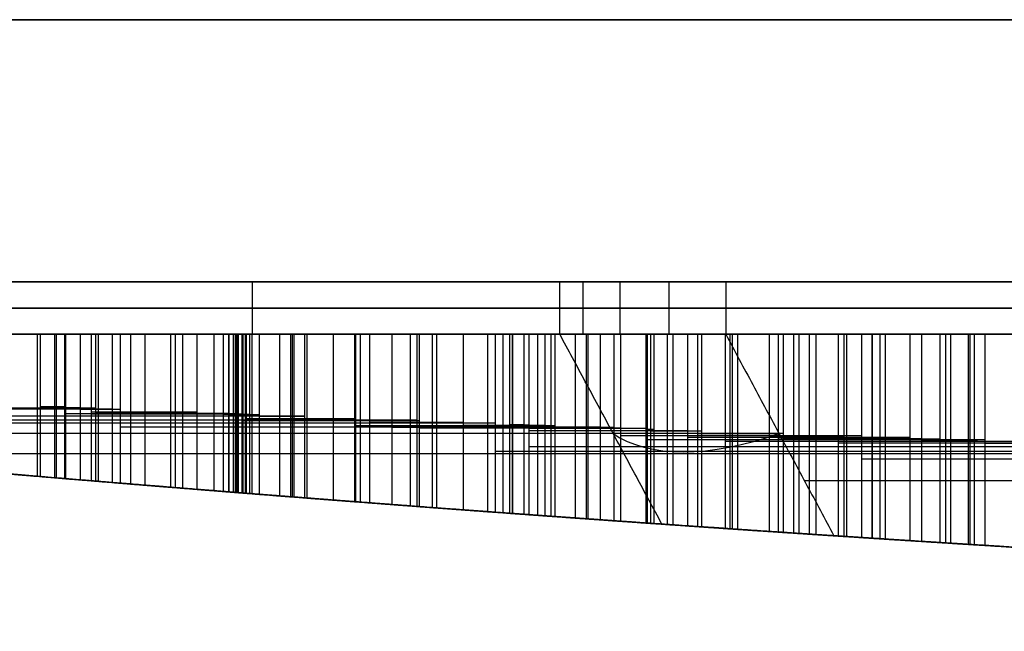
# Model space of a CAD drawing. Header units: millimetres. Extents: x -368 to 368, y -356 to 344.
# Tile 136 of 193: x -20.27 to -14.63, y -348.97 to -345.47. Entities that reach past the tile are written whole.
import ezdxf

# ---------------------------------------------------------------- set-up
doc = ezdxf.new("R2010")
doc.units = ezdxf.units.MM
doc.layers.add('Livello 01', color=7, linetype='Continuous')

# ---------------------------------------------------------------- blocks, each defined once
blk = doc.blocks.new('LOGOKGRANDE')
at = {"layer": 'Livello 01', "color": 7, "true_color": 0xffffff}
for p, q in [((298.2261, 337.9029, -0.15), (313.3754, 337.9029, -0.15)), ((298.6759, 337.317, 0.8368), (312.6184, 337.317, 0.8368)), ((286.863, 298.234, -0.15), (297.2765, 337.1739, -0.15)), ((299.0042, 336.4419, 0.5819), (298.2228, 333.5265, 0.5819)), ((303.797, 331.4343, 0.7149), (299.0042, 336.4419, 0.7149)), ((298.6135, 334.9842), (298.6135, 334.9842, 1.1381)), ((298.2228, 333.5265, 0.6131), (299.9946, 331.9889, 0.6131)), ((299.1087, 332.7577), (299.1087, 332.7577, 1.1706)), ((297.7763, 331.8608, 0.5405), (297.0987, 329.3293, 0.5405)), ((299.7094, 331.4405, 0.6043), (297.7763, 331.8608, 0.6043)), ((298.9112, 331.614), (297.7103, 331.614)), ((298.7429, 331.6506), (298.7429, 331.6506, 1.1467)), ((297.4375, 330.595), (297.4375, 330.595, 1.0572)), ((297.0987, 329.3293, 0.6435), (301.0254, 328.7409, 0.6435)), ((299.062, 329.0351), (299.062, 329.0351, 1.1675)), ((296.9058, 328.612, 0.5094), (296.1864, 325.9255, 0.5094)), ((302.062, 325.6348, 0.672), (296.9058, 328.612, 0.672)), ((298.6858, 324.5504), (298.6858, 327.5842)), ((296.5461, 327.2688), (296.5461, 327.2688, 0.9922)), ((299.4839, 327.1234), (299.4839, 327.1234, 1.1945)), ((297.813, 324.0538), (295.5258, 324.0538)), ((301.6384, 324.0538), (299.4154, 324.0538)), ((298.6858, 319.6948), (298.6858, 322.6243)), ((297.508, 319.0567, 0.5311), (294.7605, 320.6421, 0.5311)), ((296.1342, 319.8494), (296.1342, 319.8494, 0.9611)), ((296.3408, 313.8326), (296.3408, 319.7302)), ((325.7983, 317.45, -0.3), (292.0018, 317.45, -0.3)), ((295.4344, 317.3087, 0.4534), (295.4251, 317.2735, 0.4534)), ((295.4297, 317.2911), (295.4297, 317.2911, 0.9064)), ((297.2511, 316.5959), (293.6862, 316.5959)), ((299.2798, 315.2526, 0.5908), (298.0085, 315.9919, 0.5908)), ((298.6442, 315.6223), (298.6442, 315.6223, 1.1401)), ((293.4018, 315.5351, 0.5671), (298.5556, 312.5496, 0.5671)), ((298.5556, 312.5496, 0.5908), (299.2798, 315.2526, 0.5908)), ((295.815, 312.7412, 0.4683), (293.0686, 314.3259, 0.4683)), ((295.9787, 314.0424), (295.9787, 314.0424, 0.9492)), ((298.9177, 313.9011), (298.9177, 313.9011, 1.1582)), ((294.4418, 313.5335), (294.4418, 313.5335, 0.8263)), ((294.6475, 307.5161), (294.6475, 313.4148)), ((295.5593, 310.2796), (291.993, 310.2796)), ((297.5865, 308.9371, 0.5339), (296.3156, 309.6771, 0.5339)), ((296.9511, 309.3071), (296.9511, 309.3071, 1.0221)), ((291.7085, 309.2182, 0.5078), (296.8624, 306.2334, 0.5078)), ((296.8624, 306.2334, 0.5339), (297.5865, 308.9371, 0.5339)), ((294.2854, 307.7258), (294.2854, 307.7258, 0.8133)), ((296.4589, 304.7279, 0.4928), (291.3033, 307.7051, 0.4928)), ((297.2244, 307.5852), (297.2244, 307.5852, 1.0419)), ((295.7554, 302.1013, 0.4928), (296.4589, 304.7279, 0.4928)), ((296.1072, 303.4146), (296.1072, 303.4146, 0.959)), ((296.0355, 303.1469), (293.8133, 303.1469)), ((295.5157, 297.6365, 0.9132), (295.5157, 296.9971)), ((292.7801, 297.4753, 0.6829), (302.8508, 297.4753, 0.6829)), ((303.2189, 296.9971, -0.15), (287.8126, 296.9971, -0.15)), ((295.5157, 296.9971, -0.3), (295.5157, 296.9971))]:
    blk.add_line(p, q, dxfattribs=at)
at = {"layer": 'Livello 01', "color": 7, "true_color": 0xffffff, "extrusion": (-0.403002, 0.524937, -0.749687)}
blk.add_arc((-441.7235, 63.7476, 56.4347), 1.2, 60.0776, 119.9224, dxfattribs=at)
at = {"layer": 'Livello 01', "color": 7, "true_color": 0xffffff}
for points, weights, degree in [([(297.6214, 337.7077, -0.3), (297.789, 337.8363, -0.3), (297.9952, 337.9029, -0.3), (298.2261, 337.9029, -0.3)], [1, 0.977400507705, 0.977400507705, 1], 3), ([(298.2261, 337.9029), (297.9952, 337.9029), (297.789, 337.8363), (297.6214, 337.7077)], [1, 0.977400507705, 0.977400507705, 1], 3), ([(297.6214, 337.7077, -0.15), (297.789, 337.8363, -0.15), (297.9952, 337.9029, -0.15), (298.2261, 337.9029, -0.15)], [1, 0.977400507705, 0.977400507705, 1], 3), ([(297.2765, 337.1739, -0.3), (297.3361, 337.397, -0.3), (297.4537, 337.579, -0.3), (297.6214, 337.7077, -0.3)], [1, 0.977400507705, 0.977400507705, 1], 3), ([(297.6214, 337.7077), (297.4537, 337.579), (297.3361, 337.397), (297.2765, 337.1739)], [1, 0.977400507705, 0.977400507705, 1], 3), ([(297.2765, 337.1739, -0.15), (297.3361, 337.397, -0.15), (297.4537, 337.579, -0.15), (297.6214, 337.7077, -0.15)], [1, 0.977400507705, 0.977400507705, 1], 3), ([(311.8615, 336.7311, 1.6736), (307.5191, 336.7749, 1.6111), (303.1797, 336.8963, 1.4377), (298.8462, 337.0953, 1.1535)], [1, 0.999782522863, 0.999782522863, 1], 3), ([(297.8608, 336.4128, 1.0869), (294.2162, 323.4707, 0.8338), (290.578, 310.7641, 0.5023), (286.9477, 298.299, 0.0928)], [1, 0.999846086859, 0.999846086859, 1], 3), ([(298.2228, 333.5265, 1.1118), (298.4832, 334.4982, 1.1295), (298.7437, 335.47, 1.1469), (299.0042, 336.4419, 1.1638)], [1, 0.999999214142, 0.999999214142, 1], 3), ([(299.0042, 336.4419, 1.1638), (300.6009, 334.7736, 1.2675), (302.1986, 333.1043, 1.3562), (303.797, 331.4343, 1.4298)], [1, 0.99997046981, 0.99997046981, 1], 3), ([(299.9946, 331.9889, 1.2262), (299.4039, 332.5015, 1.1901), (298.8133, 333.0141, 1.152), (298.2228, 333.5265, 1.1118)], [1, 0.999995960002, 0.999995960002, 1], 3), ([(297.0987, 329.3293, 1.0329), (297.3245, 330.173, 1.0492), (297.5504, 331.0169, 1.0653), (297.7763, 331.8608, 1.0811)], [1, 0.999999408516, 0.999999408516, 1], 3), ([(297.7763, 331.8608, 1.0811), (298.4205, 331.7207, 1.126), (299.0649, 331.5806, 1.1685), (299.7094, 331.4405, 1.2086)], [1, 0.999995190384, 0.999995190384, 1], 3), ([(301.0254, 328.7409, 1.287), (299.7159, 328.9371, 1.2124), (298.4069, 329.1333, 1.1277), (297.0987, 329.3293, 1.0329)], [1, 0.999980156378, 0.999980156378, 1], 3), ([(296.1864, 325.9255, 0.9651), (296.4262, 326.8209, 0.9833), (296.666, 327.7164, 1.0012), (296.9058, 328.612, 1.0188)], [1, 0.999999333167, 0.999999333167, 1], 3), ([(296.9058, 328.612, 1.0188), (298.6234, 327.6203, 1.1446), (300.3422, 326.6278, 1.253), (302.062, 325.6348, 1.344)], [1, 0.999965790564, 0.999965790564, 1], 3), ([(299.6485, 323.5679, 1.2048), (298.7177, 323.5679, 1.1467), (297.7874, 323.5679, 1.0818)], [0.999995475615, 0.999988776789, 0.999995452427], 2), ([(294.7605, 320.6421, 0.8526), (295.6759, 320.1139, 0.9274), (296.5918, 319.5854, 0.9973), (297.508, 319.0567, 1.0622)], [1, 0.999990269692, 0.999990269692, 1], 3), ([(295.3137, 317.4046, 0.8972), (295.2637, 317.4046, 0.8932), (295.2137, 317.4046, 0.8892)], [0.996845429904, 0.996853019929, 0.996860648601], 2), ([(324.2852, 317.4046, 1.5497), (310.6234, 317.4046, 2.0189), (296.9898, 317.4046, 1.0249)], [0.995683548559, 0.994714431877, 0.99660200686], 2), ([(295.4251, 317.2735, 0.906), (295.4297, 317.2911, 0.9064), (295.4344, 317.3087, 0.9067)], [1, 0.999999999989, 1], 2), ([(298.0085, 315.9919, 1.0972), (298.4322, 315.7455, 1.1263), (298.856, 315.4991, 1.1545), (299.2798, 315.2526, 1.1815)], [1, 0.999997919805, 0.999997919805, 1], 3), ([(298.5556, 312.5496, 1.1343), (296.8364, 313.5455, 1.0195), (295.1183, 314.5407, 0.8874), (293.4018, 315.5351, 0.7379)], [1, 0.999965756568, 0.999965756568, 1], 3), ([(299.2798, 315.2526, 1.1815), (299.0384, 314.3515, 1.1661), (298.797, 313.4505, 1.1504), (298.5556, 312.5496, 1.1343)], [1, 0.999999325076, 0.999999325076, 1], 3), ([(293.0686, 314.3259, 0.7086), (293.9837, 313.7979, 0.7895), (294.8992, 313.2696, 0.8655), (295.815, 312.7412, 0.9366)], [1, 0.999990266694, 0.999990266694, 1], 3), ([(296.3156, 309.6771, 0.9749), (296.7392, 309.4305, 1.0069), (297.1628, 309.1838, 1.0378), (297.5865, 308.9371, 1.0677)], [1, 0.999997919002, 0.999997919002, 1], 3), ([(296.8624, 306.2334, 1.0156), (295.143, 307.2291, 0.8894), (293.425, 308.2241, 0.7457), (291.7085, 309.2182, 0.5847)], [1, 0.999965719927, 0.999965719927, 1], 3), ([(297.5865, 308.9371, 1.0677), (297.3451, 308.0357, 1.0507), (297.1037, 307.1345, 1.0333), (296.8624, 306.2334, 1.0156)], [1, 0.999999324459, 0.999999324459, 1], 3), ([(291.3033, 307.7051, 0.5463), (293.0204, 306.7136, 0.7102), (294.7389, 305.7211, 0.8567), (296.4589, 304.7279, 0.9857)], [1, 0.999965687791, 0.999965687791, 1], 3), ([(296.4589, 304.7279, 0.9857), (296.2244, 303.8522, 0.9681), (295.9899, 302.9767, 0.9502), (295.7554, 302.1013, 0.9319)], [1, 0.999999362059, 0.999999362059, 1], 3), ([(288.0039, 297.1439, 0.2097), (292.8186, 297.51, 0.7326), (297.6461, 297.7799, 1.118), (302.4828, 297.9535, 1.3659)], [1, 0.999729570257, 0.999729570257, 1], 3)]:
    blk.add_rational_spline(points, weights, degree=degree, dxfattribs=at)
for points, degree in [([(298.2261, 337.9029, -0.3), (298.2261, 337.9029)], 1), ([(313.3754, 337.9029), (298.2261, 337.9029)], 1), ([(298.2261, 337.9029), (298.8462, 337.0953, 1.1535)], 1), ([(298.2261, 337.9029, -0.3), (313.3754, 337.9029, -0.3)], 1), ([(297.9001, 337.8533, -0.3), (297.9001, 337.8533)], 1), ([(297.6214, 337.7077), (297.6214, 337.7077, -0.3)], 1), ([(297.4087, 337.476, -0.3), (297.4087, 337.476)], 1), ([(297.2765, 337.1739), (286.863, 298.234)], 1), ([(286.863, 298.234, -0.3), (297.2765, 337.1739, -0.3)], 1), ([(297.8608, 336.4128, 1.0869), (297.2765, 337.1739)], 1), ([(297.2765, 337.1739), (297.2765, 337.1739, -0.3)], 1), ([(299.0042, 336.4419), (298.2228, 333.5265)], 1), ([(299.0042, 336.4419), (299.0042, 336.4419, 1.1638)], 1), ([(303.797, 331.4343), (299.0042, 336.4419)], 1), ([(298.2228, 333.5265), (298.2228, 333.5265, 1.1118)], 1), ([(298.2228, 333.5265), (299.9946, 331.9889)], 1), ([(297.7763, 331.8608), (297.0987, 329.3293)], 1), ([(297.7763, 331.8608), (297.7763, 331.8608, 1.0811)], 1), ([(299.7094, 331.4405), (297.7763, 331.8608)], 1), ([(299.7094, 331.4405), (299.7094, 331.4405, 1.2086)], 1), ([(300.242, 331.3185), (300.0646, 331.3612), (299.8871, 331.4019), (299.7094, 331.4405)], 3), ([(299.7094, 331.4405, 0.6243), (299.8871, 331.4019, 0.6243), (300.0646, 331.3612, 0.6243), (300.242, 331.3185, 0.6243)], 3), ([(297.0987, 329.3293), (297.0987, 329.3293, 1.0329)], 1), ([(297.0987, 329.3293), (301.0254, 328.7409)], 1), ([(296.1864, 325.9255), (296.9058, 328.612)], 1), ([(296.9058, 328.612), (296.9058, 328.612, 1.0188)], 1), ([(296.9058, 328.612), (302.062, 325.6348)], 1), ([(296.1864, 325.9255), (296.1864, 325.9255, 0.9651)], 1), ([(296.7228, 325.6355), (296.4996, 325.7554), (296.3215, 325.8511), (296.1864, 325.9255)], 3), ([(296.7228, 325.6355, 0.5057), (296.4996, 325.7554, 0.5057), (296.3215, 325.8511, 0.5057), (296.1864, 325.9255, 0.5057)], 3), ([(296.4216, 325.7976, 0.9829), (296.4216, 325.7976)], 1), ([(296.7228, 325.6355), (296.7228, 325.6355, 1.0053)], 1), ([(297.1903, 325.3833), (297.1014, 325.4308), (296.9461, 325.5163), (296.7228, 325.6355)], 3), ([(297.1903, 325.3833, 0.5229), (297.1014, 325.4308, 0.5229), (296.9461, 325.5163, 0.5229), (296.7228, 325.6355, 0.5229)], 3), ([(297.007, 325.4825, 1.0262), (297.007, 325.4825)], 1), ([(296.1013, 325.0801), (296.3663, 325.3123), (296.729, 325.4136), (297.1903, 325.3833)], 3), ([(296.1013, 325.0801, 0.5229), (296.3663, 325.3123, 0.5229), (296.729, 325.4136, 0.5229), (297.1903, 325.3833, 0.5229)], 3), ([(297.1903, 325.3833), (297.1903, 325.3833, 1.0395)], 1), ([(296.5722, 325.3301, 0.9941), (296.5722, 325.3301)], 1), ([(295.475, 323.8764), (295.6273, 324.4483), (295.8364, 324.8479), (296.1013, 325.0801)], 3), ([(295.475, 323.8764, 0.4822), (295.6273, 324.4483, 0.4822), (295.8364, 324.8479, 0.4822), (296.1013, 325.0801, 0.4822)], 3), ([(296.1013, 325.0801), (296.1013, 325.0801, 0.9586)], 1), ([(298.5294, 324.5985), (298.3651, 324.6405), (298.219, 324.615), (298.0905, 324.5186)], 3), ([(298.5294, 324.5985, 0.5697), (298.3651, 324.6405, 0.5697), (298.219, 324.615, 0.5697), (298.0905, 324.5186, 0.5697)], 3), ([(295.7459, 324.6056, 0.9312), (295.7459, 324.6056)], 1), ([(298.2965, 324.6105, 1.1168), (298.2965, 324.6105)], 1), ([(299.4531, 324.0039), (299.247, 324.2905), (298.9391, 324.4882), (298.5294, 324.5985)], 3), ([(298.5294, 324.5985, 1.1325), (298.5294, 324.5985)], 1), ([(299.4531, 324.0039, 0.5999), (299.247, 324.2905, 0.5999), (298.9391, 324.4882, 0.5999), (298.5294, 324.5985, 0.5999)], 3), ([(298.0905, 324.5186), (297.9617, 324.4207), (297.8707, 324.2698), (297.816, 324.0652)], 3), ([(298.0905, 324.5186, 0.5547), (297.9617, 324.4207, 0.5547), (297.8707, 324.2698, 0.5547), (297.816, 324.0652, 0.5547)], 3), ([(298.0905, 324.5186, 1.1028), (298.0905, 324.5186)], 1), ([(298.7162, 324.5395, 1.1449), (298.7162, 322.6088, 1.1449)], 1), ([(299.0676, 324.3673, 1.1679), (299.0676, 324.3673)], 1), ([(297.9255, 324.3319, 1.0914), (297.9255, 324.3319)], 1), ([(297.816, 324.0652, 1.0838), (297.77, 323.8912, 1.0806), (297.7521, 323.7077, 1.0794), (297.7953, 323.5326, 1.0824)], 3), ([(297.816, 324.0652), (297.7639, 323.8681), (297.7564, 323.6904), (297.7953, 323.5326)], 3), ([(297.816, 324.0652, 0.5452), (297.7639, 323.8681, 0.5452), (297.7564, 323.6904, 0.5452), (297.7953, 323.5326, 0.5452)], 3), ([(297.816, 324.0652, 1.0838), (297.816, 324.0652)], 1), ([(299.6257, 323.0654), (299.717, 323.4058), (299.6591, 323.719), (299.4531, 324.0039)], 3), ([(299.4531, 324.0039, 1.1925), (299.4531, 324.0039)], 1), ([(299.6257, 323.0654, 0.6068), (299.717, 323.4058, 0.6068), (299.6591, 323.719, 0.6068), (299.4531, 324.0039, 0.6068)], 3), ([(295.4626, 322.3006), (295.3096, 322.7526), (295.3145, 323.2763), (295.475, 323.8764)], 3), ([(295.4626, 322.3006, 0.4577), (295.3096, 322.7526, 0.4577), (295.3145, 323.2763, 0.4577), (295.475, 323.8764, 0.4577)], 3), ([(295.475, 323.8764), (295.475, 323.8764, 0.91)], 1), ([(297.7715, 323.7842, 1.0807), (297.7715, 323.7842)], 1), ([(299.6509, 323.5554, 1.205), (299.6509, 323.5554)], 1), ([(297.7953, 323.5326, 1.0824), (297.8401, 323.3555, 1.0855), (297.9433, 323.1992, 1.0927), (298.0671, 323.0654, 1.1012)], 3), ([(297.7953, 323.5326), (297.7953, 323.5326, 1.0824)], 1), ([(297.7953, 323.5326), (297.8356, 323.3734), (297.9262, 323.2177), (298.0671, 323.0654)], 3), ([(297.7953, 323.5326, 0.5539), (297.8356, 323.3734, 0.5539), (297.9262, 323.2177, 0.5539), (298.0671, 323.0654, 0.5539)], 3), ([(297.8935, 323.2964, 1.0892), (297.8935, 323.2964)], 1), ([(298.0671, 323.0654, 1.1012), (298.1889, 322.9405, 1.1096), (298.3292, 322.8353, 1.1191), (298.4771, 322.743, 1.129)], 3), ([(298.0671, 323.0654, 1.1012), (298.0671, 323.0654)], 1), ([(298.0671, 323.0654), (298.1767, 322.9531), (298.3127, 322.8456), (298.4771, 322.743)], 3), ([(298.0671, 323.0654, 0.5679), (298.1767, 322.9531, 0.5679), (298.3127, 322.8456, 0.5679), (298.4771, 322.743, 0.5679)], 3), ([(299.3487, 322.6127), (299.4772, 322.7071), (299.5695, 322.8587), (299.6257, 323.0654)], 3), ([(299.3487, 322.6127, 0.6053), (299.4772, 322.7071, 0.6053), (299.5695, 322.8587, 0.6053), (299.6257, 323.0654, 0.6053)], 3), ([(299.6257, 323.0654, 1.2034), (299.6257, 323.0654)], 1), ([(295.3512, 323.033, 0.9002), (295.3512, 323.033)], 1), ([(298.2515, 322.9006, 1.1138), (298.2515, 322.9006)], 1), ([(299.5143, 322.797, 1.1964), (299.5143, 322.797)], 1), ([(298.4771, 322.743, 1.129), (298.6111, 322.6579, 1.138), (298.7514, 322.5799, 1.1473), (298.9049, 322.539, 1.1573)], 3), ([(298.4771, 322.743, 1.129), (298.4771, 322.743)], 1), ([(298.4771, 322.743), (298.6411, 322.6389), (298.7833, 322.5714), (298.9049, 322.539)], 3), ([(298.4771, 322.743, 0.5821), (298.6411, 322.6389, 0.5821), (298.7833, 322.5714, 0.5821), (298.9049, 322.539, 0.5821)], 3), ([(298.7069, 322.6141, 1.1443), (298.7069, 322.6141)], 1), ([(298.9049, 322.539), (299.072, 322.4949), (299.2198, 322.5197), (299.3487, 322.6127)], 3), ([(298.9049, 322.539, 0.5965), (299.072, 322.4949, 0.5965), (299.2198, 322.5197, 0.5965), (299.3487, 322.6127, 0.5965)], 3), ([(299.3487, 322.6127, 1.1859), (299.3487, 322.6127)], 1), ([(298.9049, 322.539, 1.1573), (298.9049, 322.539)], 1), ([(299.1412, 322.5245, 1.1726), (299.1412, 322.5245)], 1), ([(295.4626, 322.3006), (295.4626, 322.3006, 0.909)], 1), ([(296.472, 320.9384), (295.9515, 321.3959), (295.6159, 321.8507), (295.4626, 322.3006)], 3), ([(296.472, 320.9384, 0.4963), (295.9515, 321.3959, 0.4963), (295.6159, 321.8507, 0.4963), (295.4626, 322.3006, 0.4963)], 3), ([(295.8296, 321.6224, 0.9377), (295.8296, 321.6224)], 1), ([(297.6234, 320.1536, 1.0703), (297.2141, 320.3755, 1.0415), (296.8236, 320.6328, 1.013), (296.472, 320.9384, 0.9867)], 3), ([(296.472, 320.9384), (296.472, 320.9384, 0.9867)], 1), ([(297.6234, 320.1536), (297.1848, 320.3913), (296.801, 320.6525), (296.472, 320.9384)], 3), ([(297.6234, 320.1536, 0.5384), (297.1848, 320.3913, 0.5384), (296.801, 320.6525, 0.5384), (296.472, 320.9384, 0.5384)], 3), ([(294.7605, 320.6421), (294.6706, 320.4988), (294.5934, 320.3583), (294.5314, 320.2191)], 3), ([(294.5314, 320.2191, 0.4288), (294.5934, 320.3583, 0.4288), (294.6706, 320.4988, 0.4288), (294.7605, 320.6421, 0.4288)], 3), ([(294.7605, 320.6421), (294.7605, 320.6421, 0.8526)], 1), ([(297.508, 319.0567), (294.7605, 320.6421)], 1), ([(297.0066, 320.5279, 1.0262), (297.0066, 320.5279)], 1), ([(294.6355, 320.4291, 0.8423), (294.6355, 320.4291)], 1), ([(294.5314, 320.2191), (294.4687, 320.0792), (294.4201, 319.94), (294.3829, 319.8029)], 3), ([(294.3829, 319.8029, 0.4194), (294.4201, 319.94, 0.4194), (294.4687, 320.0792, 0.4194), (294.5314, 320.2191, 0.4194)], 3), ([(294.5314, 320.2191), (294.5314, 320.2191, 0.8337)], 1), ([(298.8698, 319.6417, 1.155), (298.4342, 319.7566, 1.1265), (298.0202, 319.9406, 1.0983), (297.6234, 320.1536, 1.0703)], 3), ([(297.6234, 320.1536), (297.6234, 320.1536, 1.0703)], 1), ([(298.8698, 319.6417), (298.4781, 319.745), (298.0623, 319.918), (297.6234, 320.1536)], 3), ([(298.8698, 319.6417, 0.581), (298.4781, 319.745, 0.581), (298.0623, 319.918, 0.581), (297.6234, 320.1536, 0.581)], 3), ([(294.4476, 320.01, 0.8268), (294.4476, 320.01)], 1), ([(298.2643, 319.848, 1.1146), (298.2643, 319.848)], 1), ([(294.3829, 319.8029), (294.2554, 319.3261), (294.2761, 318.8851), (294.447, 318.4814)], 3), ([(294.447, 318.4814, 0.4159), (294.2761, 318.8851, 0.4159), (294.2554, 319.3261, 0.4159), (294.3829, 319.8029, 0.4159)], 3), ([(294.3829, 319.8029), (294.3829, 319.8029, 0.8214)], 1), ([(300.2217, 319.7519), (299.8654, 319.5328), (299.4155, 319.4956), (298.8698, 319.6417)], 3), ([(300.2217, 319.7519, 0.6237), (299.8654, 319.5328, 0.6237), (299.4155, 319.4956, 0.6237), (298.8698, 319.6417, 0.6237)], 3), ([(298.8698, 319.6417), (298.8698, 319.6417, 1.155)], 1), ([(299.6168, 319.5599, 1.2028), (299.6168, 319.5599)], 1), ([(294.3031, 319.1148, 0.8148), (294.3031, 319.1148)], 1), ([(297.2475, 318.4679), (297.3192, 318.6529), (297.4056, 318.8493), (297.508, 319.0567)], 3), ([(297.508, 319.0567, 0.5343), (297.4056, 318.8493, 0.5343), (297.3192, 318.6529, 0.5343), (297.2475, 318.4679, 0.5343)], 3), ([(297.508, 319.0567), (297.508, 319.0567, 1.0622)], 1), ([(297.3662, 318.7539, 1.0521), (297.3662, 318.7539)], 1), ([(294.447, 318.4814), (294.447, 318.4814, 0.8268)], 1), ([(294.447, 318.4814), (294.6158, 318.0776), (294.9458, 317.6856), (295.4344, 317.3087)], 3), ([(295.4344, 317.3087, 0.4561), (294.9458, 317.6856, 0.4561), (294.6158, 318.0776, 0.4561), (294.447, 318.4814, 0.4561)], 3), ([(297.0711, 317.9322), (297.1176, 318.1052), (297.1769, 318.2836), (297.2475, 318.4679)], 3), ([(297.2475, 318.4679, 0.5249), (297.1769, 318.2836, 0.5249), (297.1176, 318.1052, 0.5249), (297.0711, 317.9322, 0.5249)], 3), ([(297.2475, 318.4679), (297.2475, 318.4679, 1.0436)], 1), ([(297.1503, 318.1958, 1.0366), (297.1503, 318.1958)], 1), ([(294.713, 317.7097), (294.499, 317.8378), (294.2896, 317.9619), (294.0835, 318.0776)], 3), ([(294.0835, 318.0776, 0.4269), (294.2896, 317.9619, 0.4269), (294.499, 317.8378, 0.4269), (294.713, 317.7097, 0.4269)], 3), ([(297.0994, 316.8346), (296.9629, 317.1247), (296.9533, 317.4899), (297.0711, 317.9322)], 3), ([(297.0711, 317.9322, 0.5195), (296.9533, 317.4899, 0.5195), (296.9629, 317.1247, 0.5195), (297.0994, 316.8346, 0.5195)], 3), ([(297.0711, 317.9322), (297.0711, 317.9322, 1.0309)], 1), ([(294.3953, 317.8983, 0.8225), (294.3953, 317.8983)], 1), ([(294.8208, 317.8849, 0.8575), (294.8208, 317.8849)], 1), ([(294.713, 317.7097), (294.713, 317.7097, 0.8487)], 1), ([(295.4251, 317.2735), (295.1625, 317.4368), (294.9255, 317.5829), (294.713, 317.7097)], 3), ([(294.713, 317.7097, 0.4557), (294.9255, 317.5829, 0.4557), (295.1625, 317.4368, 0.4557), (295.4251, 317.2735, 0.4557)], 3), ([(295.0503, 317.5053, 0.8761), (295.0503, 317.5053)], 1), ([(295.4344, 317.3087), (295.4251, 317.2735)], 1), ([(295.4344, 317.3087), (295.4344, 317.3087, 0.9067)], 1), ([(296.9899, 317.3263, 1.0249), (296.9899, 317.3263)], 1), ([(295.4251, 317.2735), (295.4251, 317.2735, 0.906)], 1), ([(297.0994, 316.8346), (297.0994, 316.8346, 1.0329)], 1), ([(298.0085, 315.9919), (297.539, 316.2641), (297.2365, 316.5439), (297.0994, 316.8346)], 3), ([(297.0994, 316.8346, 0.5519), (297.2365, 316.5439, 0.5519), (297.539, 316.2641, 0.5519), (298.0085, 315.9919, 0.5519)], 3), ([(297.4293, 316.4063, 1.0566), (297.4293, 316.4063)], 1), ([(298.0085, 315.9919), (298.0085, 315.9919, 1.0972)], 1), ([(299.2798, 315.2526), (298.0085, 315.9919)], 1), ([(293.4018, 315.5351), (298.5556, 312.5496)], 1), ([(298.5556, 312.5496), (299.2798, 315.2526)], 1), ([(299.2798, 315.2526), (299.2798, 315.2526, 1.1815)], 1), ([(295.815, 312.7412), (293.0686, 314.3259)], 1), ([(295.5549, 312.152), (295.6266, 312.3377), (295.7138, 312.5338), (295.815, 312.7412)], 3), ([(295.815, 312.7412, 0.4711), (295.7138, 312.5338, 0.4711), (295.6266, 312.3377, 0.4711), (295.5549, 312.152, 0.4711)], 3), ([(295.815, 312.7412), (295.815, 312.7412, 0.9366)], 1), ([(298.5556, 312.5496), (298.5556, 312.5496, 1.1343)], 1), ([(295.6739, 312.4385, 0.9256), (295.6739, 312.4385)], 1), ([(295.3792, 311.6153), (295.4251, 311.7882), (295.484, 311.9674), (295.5549, 312.152)], 3), ([(295.5549, 312.152, 0.4609), (295.484, 311.9674, 0.4609), (295.4251, 311.7882, 0.4609), (295.3792, 311.6153, 0.4609)], 3), ([(295.5549, 312.152), (295.5549, 312.152, 0.9163)], 1), ([(295.4577, 311.8793, 0.9086), (295.4577, 311.8793)], 1), ([(295.4071, 310.5198), (295.2707, 310.8078), (295.2607, 311.1736), (295.3792, 311.6153)], 3), ([(295.3792, 311.6153, 0.455), (295.2607, 311.1736, 0.455), (295.2707, 310.8078, 0.455), (295.4071, 310.5198, 0.455)], 3), ([(295.3792, 311.6153), (295.3792, 311.6153, 0.9024)], 1), ([(295.2976, 311.0099, 0.8959), (295.2976, 311.0099)], 1), ([(295.4071, 310.5198), (295.4071, 310.5198, 0.9046)], 1), ([(296.3156, 309.6771), (295.8471, 309.9486), (295.5439, 310.2276), (295.4071, 310.5198)], 3), ([(295.4071, 310.5198, 0.4904), (295.5439, 310.2276, 0.4904), (295.8471, 309.9486, 0.4904), (296.3156, 309.6771, 0.4904)], 3), ([(295.737, 310.0907, 0.9305), (295.737, 310.0907)], 1), ([(296.3156, 309.6771), (296.3156, 309.6771, 0.9749)], 1), ([(297.5865, 308.9371), (296.3156, 309.6771)], 1), ([(291.7085, 309.2182), (296.8624, 306.2334)], 1), ([(296.8624, 306.2334), (297.5865, 308.9371)], 1), ([(297.5865, 308.9371), (297.5865, 308.9371, 1.0677)], 1), ([(291.3033, 307.7051), (296.4589, 304.7279)], 1), ([(296.8624, 306.2334), (296.8624, 306.2334, 1.0156)], 1), ([(296.4589, 304.7279), (295.7554, 302.1013)], 1), ([(296.4589, 304.7279), (296.4589, 304.7279, 0.9857)], 1), ([(294.5934, 302.8027), (294.5934, 302.8027, 0.8389)], 1), ([(294.5934, 302.8027), (295.0189, 302.3804), (295.2928, 301.9504), (295.4178, 301.5156)], 3), ([(295.1991, 302.4562), (295.0058, 302.5719), (294.8042, 302.6884), (294.5934, 302.8027)], 3), ([(294.5934, 302.8027, 0.4554), (295.0189, 302.3804, 0.4554), (295.2928, 301.9504, 0.4554), (295.4178, 301.5156, 0.4554)], 3), ([(295.1991, 302.4562, 0.4467), (295.0058, 302.5719, 0.4467), (294.8042, 302.6884, 0.4467), (294.5934, 302.8027, 0.4467)], 3), ([(294.9028, 302.63, 0.8642), (294.9028, 302.63)], 1), ([(295.1991, 302.4562), (295.1991, 302.4562, 0.888)], 1), ([(295.7554, 302.1013), (295.577, 302.2205), (295.3916, 302.3383), (295.1991, 302.4562)], 3), ([(295.7554, 302.1013, 0.4688), (295.577, 302.2205, 0.4688), (295.3916, 302.3383, 0.4688), (295.1991, 302.4562, 0.4688)], 3), ([(295.4825, 302.2793, 0.9106), (295.4825, 302.2793)], 1), ([(295.1183, 302.1638, 0.8816), (295.1183, 302.1638)], 1), ([(295.7554, 302.1013, 0.9319), (295.7554, 302.1013)], 1), ([(295.4178, 301.5156), (295.5418, 301.0802), (295.5305, 300.5882), (295.3823, 300.0377)], 3), ([(295.4178, 301.5156, 0.4589), (295.5418, 301.0802, 0.4589), (295.5305, 300.5882, 0.4589), (295.3823, 300.0377, 0.4589)], 3), ([(295.4178, 301.5156), (295.4178, 301.5156, 0.9054)], 1), ([(295.5021, 300.8198, 0.9121), (295.5021, 300.8198)], 1), ([(295.3823, 300.0377), (295.229, 299.462), (294.9741, 299.0651), (294.6186, 298.8457)], 3), ([(295.3823, 300.0377, 0.454), (295.229, 299.462, 0.454), (294.9741, 299.0651, 0.454), (294.6186, 298.8457, 0.454)], 3), ([(295.3823, 300.0377), (295.3823, 300.0377, 0.9026)], 1), ([(295.0763, 299.3081, 0.8782), (295.0763, 299.3081)], 1), ([(294.6186, 298.8457), (294.2623, 298.6259), (293.8124, 298.5887), (293.2664, 298.7348)], 3), ([(294.6186, 298.8457, 0.423), (294.2623, 298.6259, 0.423), (293.8124, 298.5887, 0.423), (293.2664, 298.7348, 0.423)], 3), ([(294.6186, 298.8457), (294.6186, 298.8457, 0.8409)], 1), ([(287.8126, 296.9971), (303.2189, 296.9971)], 1), ([(303.2189, 296.9971, -0.3), (287.8126, 296.9971, -0.3)], 1)]:
    blk.add_open_spline(points, degree=degree, dxfattribs=at)
for points, knots in [([(298.8462, 337.0953, 1.1535), (298.7371, 337.1003, 1.1463), (298.6294, 337.0914, 1.1392), (298.4176, 337.039, 1.125), (298.3181, 336.9962, 1.1183), (298.1377, 336.8748, 1.106), (298.0599, 336.7975, 1.1007), (297.9356, 336.618, 1.0921), (297.8905, 336.5183, 1.089), (297.8608, 336.4128, 1.0869)], [0, 0, 0, 0, 0.327514, 0.327514, 0.655027, 0.655027, 0.982541, 0.982541, 1.310055, 1.310055, 1.310055, 1.310055]), ([(299.7094, 331.4405, 1.2086), (299.7539, 331.4308, 1.2114), (299.7984, 331.421, 1.2141), (299.8428, 331.4111, 1.2169), (299.8873, 331.4012, 1.2196), (299.9317, 331.3911, 1.2223), (299.9761, 331.381, 1.2251), (300.0648, 331.3606, 1.2305), (300.1535, 331.3398, 1.2358), (300.242, 331.3185, 1.2412)], [-0.5473788, -0.5473788, -0.5473788, -0.5473788, -0.4105081, -0.4105081, -0.4105081, -0.2736374, -0.2736374, -0.2736374, 0, 0, 0, 0]), ([(296.7228, 325.6355, 1.0053), (296.6671, 325.6654, 1.0012), (296.6114, 325.6953, 0.9971), (296.5558, 325.7252, 0.9929), (296.4941, 325.7584, 0.9883), (296.4324, 325.7916, 0.9837), (296.3709, 325.825, 0.9791), (296.3093, 325.8583, 0.9744), (296.2478, 325.8917, 0.9698), (296.1864, 325.9255, 0.9651)], [0, 0, 0, 0, 0.1900486, 0.1900486, 0.1900486, 0.4005935, 0.4005935, 0.4005935, 0.6111426, 0.6111426, 0.6111426, 0.6111426]), ([(297.1903, 325.3833, 1.0395), (297.1346, 325.4131, 1.0355), (297.0792, 325.4433, 1.0314), (297.0237, 325.4734, 1.0274), (296.9736, 325.5006, 1.0238), (296.9236, 325.5277, 1.0201), (296.8734, 325.5547, 1.0164), (296.8233, 325.5817, 1.0127), (296.7731, 325.6086, 1.009), (296.7228, 325.6355, 1.0053)], [0, 0, 0, 0, 0.1898079, 0.1898079, 0.1898079, 0.361042, 0.361042, 0.361042, 0.5322779, 0.5322779, 0.5322779, 0.5322779]), ([(296.1013, 325.0801, 0.9586), (296.2482, 325.2089, 0.9698), (296.4269, 325.295, 0.9833), (296.8002, 325.387, 1.0111), (296.9965, 325.396, 1.0255), (297.1903, 325.3833, 1.0395)], [0, 0, 0, 0, 0.585858, 0.585858, 1.171716, 1.171716, 1.171716, 1.171716]), ([(295.475, 323.8764, 0.91), (295.5342, 324.0986, 0.9146), (295.607, 324.3176, 0.9204), (295.8041, 324.7315, 0.9357), (295.9275, 324.9278, 0.9453), (296.1013, 325.0801, 0.9586)], [0, 0, 0, 0, 0.691551, 0.691551, 1.383101, 1.383101, 1.383101, 1.383101]), ([(298.5294, 324.5985, 1.1325), (298.4542, 324.6177, 1.1275), (298.3756, 324.6241, 1.1222), (298.2242, 324.598, 1.1119), (298.1527, 324.5652, 1.1071), (298.0905, 324.5186, 1.1028)], [0, 0, 0, 0, 0.233743, 0.233743, 0.467486, 0.467486, 0.467486, 0.467486]), ([(299.4531, 324.0039, 1.1925), (299.3432, 324.1568, 1.1856), (299.2017, 324.2846, 1.1766), (298.8862, 324.4798, 1.1561), (298.7104, 324.5498, 1.1446), (298.5294, 324.5985, 1.1325)], [0, 0, 0, 0, 0.564126, 0.564126, 1.128251, 1.128251, 1.128251, 1.128251]), ([(298.0905, 324.5186, 1.1028), (298.0183, 324.4637, 1.0978), (297.96, 324.3928, 1.0938), (297.8712, 324.2376, 1.0877), (297.8393, 324.1525, 1.0854), (297.816, 324.0652, 1.0838)], [0, 0, 0, 0, 0.2714635, 0.2714635, 0.542927, 0.542927, 0.542927, 0.542927]), ([(299.6257, 323.0654, 1.2034), (299.6686, 323.2257, 1.2061), (299.6806, 323.3939, 1.2068), (299.6361, 323.6359, 1.204), (299.6107, 323.7159, 1.2025), (299.5437, 323.8656, 1.1983), (299.5016, 323.9367, 1.1956), (299.4531, 324.0039, 1.1925)], [0, 0, 0, 0, 0.4971304, 0.4971304, 0.7456956, 0.7456956, 0.9942608, 0.9942608, 0.9942608, 0.9942608]), ([(295.4626, 322.3006, 0.909), (295.3768, 322.5541, 0.9022), (295.3446, 322.8218, 0.8996), (295.36, 323.3552, 0.9009), (295.406, 323.6185, 0.9045), (295.475, 323.8764, 0.91)], [0, 0, 0, 0, 0.802655, 0.802655, 1.605311, 1.605311, 1.605311, 1.605311]), ([(299.3487, 322.6127, 1.1859), (299.4219, 322.6665, 1.1906), (299.4805, 322.7376, 1.1943), (299.5698, 322.8929, 1.1999), (299.6019, 322.9781, 1.2019), (299.6257, 323.0654, 1.2034)], [0, 0, 0, 0, 0.2719899, 0.2719899, 0.5439799, 0.5439799, 0.5439799, 0.5439799]), ([(298.9049, 322.539, 1.1573), (298.9806, 322.5191, 1.1623), (299.0596, 322.5118, 1.1674), (299.2123, 322.5355, 1.1772), (299.2852, 322.5669, 1.1819), (299.3487, 322.6127, 1.1859)], [0, 0, 0, 0, 0.2353307, 0.2353307, 0.4706615, 0.4706615, 0.4706615, 0.4706615]), ([(296.472, 320.9384, 0.9867), (296.257, 321.1274, 0.9705), (296.0548, 321.3314, 0.9551), (295.7037, 321.7825, 0.928), (295.5554, 322.0283, 0.9163), (295.4626, 322.3006, 0.909)], [0, 0, 0, 0, 0.860863, 0.860863, 1.721725, 1.721725, 1.721725, 1.721725]), ([(294.5314, 320.2191, 0.8337), (294.5486, 320.2577, 0.8352), (294.5668, 320.2959, 0.8367), (294.5857, 320.3337, 0.8382), (294.6046, 320.3715, 0.8398), (294.6243, 320.4089, 0.8414), (294.6447, 320.446, 0.8431), (294.6814, 320.5125, 0.8461), (294.7201, 320.5778, 0.8493), (294.7605, 320.6421, 0.8526)], [-0.4819262, -0.4819262, -0.4819262, -0.4819262, -0.3549795, -0.3549795, -0.3549795, -0.2280469, -0.2280469, -0.2280469, 0, 0, 0, 0]), ([(294.3829, 319.8029, 0.8214), (294.3929, 319.8399, 0.8223), (294.4037, 319.8767, 0.8232), (294.4152, 319.9132, 0.8241), (294.4267, 319.9498, 0.8251), (294.439, 319.9861, 0.8261), (294.452, 320.0222, 0.8272), (294.4759, 320.0888, 0.8292), (294.5024, 320.1545, 0.8314), (294.5314, 320.2191, 0.8337)], [-0.4425562, -0.4425562, -0.4425562, -0.4425562, -0.3275566, -0.3275566, -0.3275566, -0.2125557, -0.2125557, -0.2125557, 0, 0, 0, 0]), ([(294.447, 318.4814, 0.8268), (294.3589, 318.6896, 0.8194), (294.3104, 318.9133, 0.8154), (294.2939, 319.3592, 0.814), (294.3246, 319.5849, 0.8166), (294.3829, 319.8029, 0.8214)], [0, 0, 0, 0, 0.677436, 0.677436, 1.354873, 1.354873, 1.354873, 1.354873]), ([(300.2217, 319.7519, 1.2399), (300.1216, 319.6904, 1.2339), (300.0154, 319.6439, 1.2275), (299.7913, 319.5792, 1.2137), (299.6754, 319.5616, 1.2065), (299.329, 319.5453, 1.1848), (299.0954, 319.5813, 1.1698), (298.8698, 319.6417, 1.155)], [0, 0, 0, 0, 0.350783, 0.350783, 0.701567, 0.701567, 1.403133, 1.403133, 1.403133, 1.403133]), ([(297.508, 319.0567, 1.0622), (297.4824, 319.0049, 1.0604), (297.4573, 318.9528, 1.0586), (297.4329, 318.9004, 1.0569), (297.4084, 318.8481, 1.0551), (297.3845, 318.7955, 1.0534), (297.3612, 318.7425, 1.0517), (297.3213, 318.6519, 1.0489), (297.2833, 318.5603, 1.0462), (297.2475, 318.4679, 1.0436)], [-0.6443132, -0.6443132, -0.6443132, -0.6443132, -0.4708513, -0.4708513, -0.4708513, -0.2973865, -0.2973865, -0.2973865, 0, 0, 0, 0]), ([(295.4344, 317.3087, 0.9067), (295.2295, 317.4667, 0.8905), (295.0357, 317.6397, 0.875), (294.6941, 318.0277, 0.8472), (294.5473, 318.2415, 0.8351), (294.447, 318.4814, 0.8268)], [0, 0, 0, 0, 0.778474, 0.778474, 1.556949, 1.556949, 1.556949, 1.556949]), ([(297.2475, 318.4679, 1.0436), (297.2299, 318.4219, 1.0423), (297.2127, 318.3756, 1.0411), (297.1961, 318.3292, 1.0399), (297.1795, 318.2827, 1.0387), (297.1635, 318.236, 1.0375), (297.1481, 318.1892, 1.0364), (297.1202, 318.1042, 1.0344), (297.0943, 318.0186, 1.0325), (297.0711, 317.9322, 1.0309)], [-0.5644403, -0.5644403, -0.5644403, -0.5644403, -0.4163892, -0.4163892, -0.4163892, -0.2683341, -0.2683341, -0.2683341, 0, 0, 0, 0]), ([(294.0835, 318.0776, 0.7963), (294.1377, 318.0471, 0.8009), (294.1918, 318.0164, 0.8055), (294.2456, 317.9853, 0.81), (294.2995, 317.9543, 0.8145), (294.3533, 317.923, 0.819), (294.4069, 317.8915, 0.8234), (294.5092, 317.8314, 0.8319), (294.6112, 317.7707, 0.8403), (294.713, 317.7097, 0.8487)], [-0.7309756, -0.7309756, -0.7309756, -0.7309756, -0.5439289, -0.5439289, -0.5439289, -0.3568843, -0.3568843, -0.3568843, 0, 0, 0, 0]), ([(297.0711, 317.9322, 1.0309), (297.0229, 317.7512, 1.0274), (296.9907, 317.5656, 1.025), (296.9882, 317.1915, 1.0248), (297.0193, 317.0048, 1.0271), (297.0994, 316.8346, 1.0329)], [0, 0, 0, 0, 0.563662, 0.563662, 1.127324, 1.127324, 1.127324, 1.127324]), ([(294.713, 317.7097, 0.8487), (294.7792, 317.6702, 0.8541), (294.8452, 317.6303, 0.8595), (294.9111, 317.5903, 0.8648), (294.977, 317.5503, 0.8702), (295.0427, 317.51, 0.8755), (295.1084, 317.4696, 0.8808), (295.2141, 317.4045, 0.8893), (295.3196, 317.3391, 0.8977), (295.4251, 317.2735, 0.906)], [0, 0, 0, 0, 0.231875, 0.231875, 0.231875, 0.463748, 0.463748, 0.463748, 0.8370332, 0.8370332, 0.8370332, 0.8370332]), ([(297.0994, 316.8346, 1.0329), (297.1897, 316.6432, 1.0394), (297.3334, 316.4867, 1.0498), (297.6511, 316.2137, 1.0723), (297.8269, 316.0972, 1.0846), (298.0085, 315.9919, 1.0972)], [0, 0, 0, 0, 0.632772, 0.632772, 1.265545, 1.265545, 1.265545, 1.265545]), ([(295.815, 312.7412, 0.9366), (295.7897, 312.6893, 0.9346), (295.7649, 312.6373, 0.9327), (295.7405, 312.585, 0.9308), (295.7161, 312.5328, 0.9289), (295.6923, 312.4802, 0.927), (295.669, 312.4274, 0.9252), (295.629, 312.3365, 0.9221), (295.5907, 312.2447, 0.9191), (295.5549, 312.152, 0.9163)], [-0.6445285, -0.6445285, -0.6445285, -0.6445285, -0.4714124, -0.4714124, -0.4714124, -0.2982918, -0.2982918, -0.2982918, 0, 0, 0, 0]), ([(295.5549, 312.152, 0.9163), (295.5372, 312.1059, 0.9149), (295.52, 312.0595, 0.9135), (295.5034, 312.013, 0.9122), (295.4868, 311.9664, 0.9109), (295.4708, 311.9196, 0.9096), (295.4555, 311.8726, 0.9084), (295.4277, 311.7875, 0.9062), (295.4021, 311.7018, 0.9042), (295.3792, 311.6153, 0.9024)], [-0.5652605, -0.5652605, -0.5652605, -0.5652605, -0.4168731, -0.4168731, -0.4168731, -0.2684818, -0.2684818, -0.2684818, 0, 0, 0, 0]), ([(295.3792, 311.6153, 0.9024), (295.3308, 311.4347, 0.8985), (295.2984, 311.2494, 0.896), (295.2958, 310.876, 0.8958), (295.3268, 310.6894, 0.8982), (295.4071, 310.5198, 0.9046)], [0, 0, 0, 0, 0.562776, 0.562776, 1.125553, 1.125553, 1.125553, 1.125553]), ([(295.4071, 310.5198, 0.9046), (295.4969, 310.3281, 0.9117), (295.6406, 310.1715, 0.923), (295.9582, 309.8986, 0.9477), (296.134, 309.7823, 0.9612), (296.3156, 309.6771, 0.9749)], [0, 0, 0, 0, 0.632815, 0.632815, 1.26563, 1.26563, 1.26563, 1.26563]), ([(294.5934, 302.8027, 0.8389), (294.7765, 302.621, 0.8539), (294.9453, 302.4247, 0.8676), (295.2309, 301.9955, 0.8906), (295.3462, 301.7645, 0.8998), (295.4178, 301.5156, 0.9054)], [0, 0, 0, 0, 0.77554, 0.77554, 1.551079, 1.551079, 1.551079, 1.551079]), ([(295.1991, 302.4562, 0.888), (295.1477, 302.4869, 0.8839), (295.0963, 302.5174, 0.8798), (295.0447, 302.5477, 0.8756), (294.9931, 302.5779, 0.8715), (294.9413, 302.6079, 0.8673), (294.8894, 302.6377, 0.8631), (294.7913, 302.6938, 0.8551), (294.6927, 302.7489, 0.847), (294.5934, 302.8027, 0.8389)], [-0.6995931, -0.6995931, -0.6995931, -0.6995931, -0.5196905, -0.5196905, -0.5196905, -0.339787, -0.339787, -0.339787, 0, 0, 0, 0]), ([(295.7554, 302.1013, 0.9319), (295.7086, 302.1326, 0.9283), (295.6616, 302.1636, 0.9246), (295.6144, 302.1943, 0.9209), (295.5672, 302.2251, 0.9172), (295.5198, 302.2555, 0.9135), (295.4723, 302.2858, 0.9097), (295.3817, 302.3434, 0.9026), (295.2906, 302.4001, 0.8954), (295.1991, 302.4562, 0.888)], [-0.6614152, -0.6614152, -0.6614152, -0.6614152, -0.492087, -0.492087, -0.492087, -0.3227597, -0.3227597, -0.3227597, 0, 0, 0, 0]), ([(295.4178, 301.5156, 0.9054), (295.4864, 301.2749, 0.9109), (295.5107, 301.0242, 0.9128), (295.4907, 300.5255, 0.9112), (295.4473, 300.279, 0.9078), (295.3823, 300.0377, 0.9026)], [0, 0, 0, 0, 0.750811, 0.750811, 1.501623, 1.501623, 1.501623, 1.501623]), ([(295.3823, 300.0377, 0.9026), (295.3199, 299.8031, 0.8977), (295.2342, 299.5729, 0.8909), (295.0513, 299.2635, 0.8762), (294.9813, 299.1664, 0.8705), (294.8162, 298.9885, 0.8571), (294.7225, 298.9098, 0.8495), (294.6186, 298.8457, 0.8409)], [0, 0, 0, 0, 0.728103, 0.728103, 1.092154, 1.092154, 1.456206, 1.456206, 1.456206, 1.456206]), ([(294.6186, 298.8457, 0.8409), (294.5185, 298.784, 0.8327), (294.4123, 298.7374, 0.8239), (294.1881, 298.6724, 0.8052), (294.0722, 298.6548, 0.7954), (293.7257, 298.6384, 0.766), (293.492, 298.6744, 0.7458), (293.2664, 298.7348, 0.726)], [0, 0, 0, 0, 0.351458, 0.351458, 0.702917, 0.702917, 1.405834, 1.405834, 1.405834, 1.405834])]:
    blk.add_open_spline(points, degree=3, knots=knots, dxfattribs=at)

msp = doc.modelspace()

# ---------------------------------------------------------------- linework, layer by layer
at = {"layer": 'Livello 01'}
for p, q in [((-43, -345.4696, -283.7304), (43, -345.4696, -283.7304)), ((-43, -346.9696, -283.7304), (43, -346.9696, -283.7304))]:
    msp.add_line(p, q, dxfattribs=at)
for points in [[(-43, -345.4696, -553.2304), (43, -345.4696, -553.2304)], [(43, -345.4696, -14.2304), (-43, -345.4696, -14.2304)], [(-43, -346.9696, -553.2304), (43, -346.9696, -553.2304)], [(43, -346.9696, -14.2304), (-43, -346.9696, -14.2304)]]:
    msp.add_open_spline(points, degree=1, dxfattribs=at)

# ---------------------------------------------------------------- block references
at = {"layer": 'Livello 01', "extrusion": (0, -1, -5.55112e-16)}
msp.add_blockref('LOGOKGRANDE', (-314.456, -601.7373, 347.2696), dxfattribs=at)

doc.saveas('drawing.dxf')
